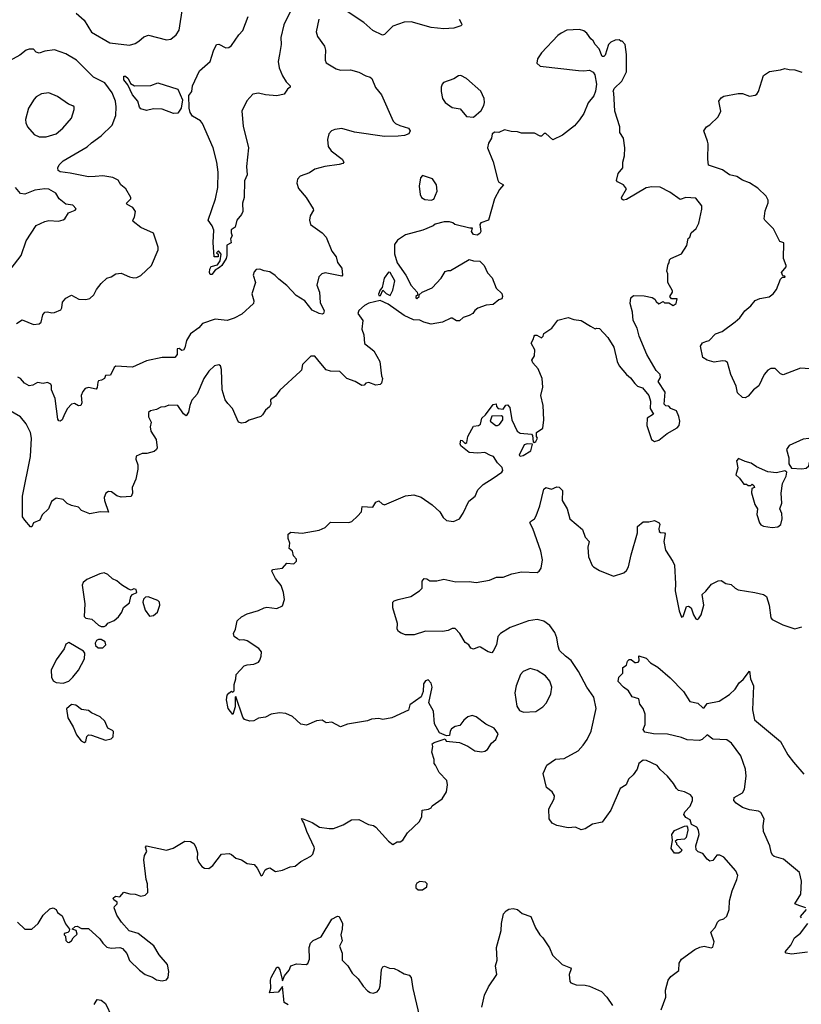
# Model space of a CAD drawing. Extents: x 2057697 to 2160550, y 827490 to 1016834.
# Tile 208 of 256: x 2075588 to 2081111, y 914304 to 921261. Entities that reach past the tile are written whole.
import ezdxf

# ---------------------------------------------------------------- set-up
doc = ezdxf.new("R2010")
doc.units = 0

msp = doc.modelspace()

# ---------------------------------------------------------------- linework, layer by layer
at = {"layer": '0CON20XD'}
for points in [[(2075986.3, 921306.3), (2076045, 921258), (2076095, 921172.9), (2076225, 921098.9), (2076365, 921081.9), (2076405, 921093.1), (2076429.6, 921110.4), (2076465, 921141.1), (2076499.2, 921150.8), (2076625, 921117.8), (2076657.2, 921122.8), (2076695, 921153.8), (2076715, 921186.7), (2076741.4, 921355)], [(2078693.8, 921265), (2078711.2, 921235), (2078713.3, 921225), (2078705, 921216.7), (2078655, 921202.5), (2078585, 921197.5), (2078495, 921207.1), (2078355.4, 921245.4), (2078305.4, 921244.6), (2078224, 921216), (2078165, 921156), (2078152.3, 921152.3), (2078082.5, 921185), (2078020.5, 921240.5), (2077887.4, 921327.4)], [(2077504.1, 921325.9), (2077454.5, 921225), (2077432.5, 921135), (2077436.4, 921085), (2077424.1, 921015.9), (2077413.6, 920965), (2077421.5, 920921.5), (2077445.5, 920865), (2077472.3, 920822.3), (2077498.8, 920795), (2077500, 920785), (2077480.5, 920769.5), (2077456.7, 920735), (2077405, 920723.8), (2077325, 920729.3), (2077275, 920742.9), (2077236, 920735), (2077192.9, 920687.1), (2077157.3, 920615), (2077167.8, 920507.8), (2077204.2, 920355), (2077190.5, 920225), (2077195.5, 920165), (2077177.8, 920122.2), (2077175.5, 920004.5), (2077162, 919965), (2077164, 919905), (2077156.2, 919885), (2077123.3, 919845), (2077110, 919795), (2077083, 919777), (2077082.5, 919755), (2077090, 919735), (2077078.3, 919711.7), (2077082.5, 919685), (2077052, 919668), (2077052.5, 919595), (2077047.5, 919575), (2077017.5, 919525), (2077000.5, 919509.5), (2076968.8, 919491.2), (2076945, 919460), (2076935, 919460), (2076930, 919475), (2076931.7, 919498.3), (2076942.4, 919517.6), (2076985, 919530), (2077005, 919557.5), (2077012.5, 919605), (2076992.5, 919627.5), (2076980, 919615), (2076990, 919605), (2076990, 919585), (2076962.5, 919585), (2076956.1, 919686.1), (2076959.2, 919775), (2076949.4, 919805), (2076920.9, 919845), (2076972.5, 919995), (2076989.6, 920075), (2076990, 920185), (2076982.1, 920255), (2076954.6, 920355), (2076878.9, 920528.9), (2076865, 920545.6), (2076809.9, 920579.9), (2076793.4, 920605), (2076786.4, 920635), (2076784.6, 920725), (2076804.6, 920755), (2076810.5, 920795), (2076859.4, 920900.6), (2076934.5, 920965.5), (2076957.9, 921042.1), (2076980, 921085), (2076995, 921088), (2077045, 921062.9), (2077066.7, 921065), (2077085, 921080), (2077136, 921154), (2077165.5, 921185), (2077203, 921283)], [(2077701.1, 921265), (2077684.4, 921175), (2077693, 921143), (2077742.5, 921075), (2077750, 921045), (2077747.5, 920995), (2077746.2, 920975), (2077755, 920956.7), (2077825, 920913.3), (2077855, 920903.8), (2077926.1, 920906.1), (2077985, 920890), (2078034.1, 920864.1), (2078065, 920856.2), (2078075.5, 920845.5), (2078102.7, 920782.7), (2078145, 920730), (2078227.5, 920545), (2078245, 920527.5), (2078273.7, 920513.7), (2078335, 920494), (2078348.1, 920475), (2078338, 920455), (2078306.3, 920443.7), (2078262.6, 920437.4), (2078167, 920437), (2077955, 920465.6), (2077865, 920492.5), (2077814.2, 920485.8), (2077792.5, 920475), (2077773.3, 920455), (2077763.6, 920413.6), (2077768.8, 920365), (2077790, 920335), (2077866, 920275), (2077878.8, 920255), (2077872.5, 920245), (2077845, 920237.1), (2077744, 920224), (2077675, 920206), (2077635, 920180), (2077570, 920155), (2077551.2, 920135), (2077546.2, 920105), (2077559.5, 920069.5), (2077613.3, 920005), (2077661.2, 919925), (2077663.3, 919915), (2077640, 919875), (2077636.7, 919845), (2077643.8, 919815), (2077726.7, 919755), (2077754.1, 919724.1), (2077794, 919625), (2077824.3, 919585), (2077834.3, 919545), (2077865.5, 919505), (2077870, 919455), (2077865, 919450), (2077747.9, 919472.1), (2077723.8, 919465), (2077702.5, 919445), (2077689.1, 919385), (2077707.3, 919335), (2077712.6, 919262.6), (2077740.6, 919205), (2077736.2, 919185), (2077725, 919181.4), (2077704.6, 919184.6), (2077655, 919208.1), (2077603.6, 919273.6), (2077542.6, 919312.6), (2077475, 919382.9), (2077418.9, 919428.9)], [(2077660, 915365), (2077672.5, 915405), (2077670, 915415), (2077616.7, 915525), (2077596.2, 915586.2), (2077583.3, 915605), (2077580, 915615), (2077585, 915617.5), (2077655, 915588), (2077706.7, 915555), (2077775, 915546), (2077805, 915546.2), (2077875, 915572.5), (2077933.2, 915606.8), (2077985, 915610), (2078052.5, 915575), (2078087.3, 915567.3), (2078105, 915556.7), (2078195, 915457.5), (2078225, 915432.5), (2078255, 915452.5), (2078277, 915453), (2078296.4, 915463.6), (2078327.5, 915515), (2078412.5, 915595), (2078429.3, 915630.7), (2078432.5, 915675), (2078478, 915682), (2078495, 915692.5), (2078503.9, 915706.1), (2078574.2, 915755.8), (2078604.2, 915805), (2078611.4, 915855), (2078605.8, 915885.8), (2078551.7, 915941.7), (2078527.5, 915995), (2078517.5, 916005), (2078517.5, 916035), (2078500, 916085), (2078507.5, 916125), (2078502.5, 916145), (2078516.7, 916153.3), (2078595, 916180), (2078602.5, 916162.5), (2078695, 916153.8), (2078755, 916127.5), (2078803.3, 916095), (2078855, 916087.5), (2078875, 916092), (2078893.8, 916105), (2078921.2, 916148.8), (2078953.3, 916175), (2078970, 916215), (2078940, 916255), (2078882.5, 916282.5), (2078815, 916336.2), (2078785, 916343.8), (2078753.9, 916336.1), (2078727, 916313), (2078697.5, 916275), (2078665, 916266.2), (2078640.5, 916249.5), (2078630, 916235), (2078625, 916202.5), (2078605, 916200), (2078555, 916223.3), (2078518.8, 916285), (2078511.2, 916375), (2078480, 916435), (2078502.5, 916545), (2078495, 916573.8), (2078475, 916596.7), (2078455, 916590), (2078441.3, 916568.7), (2078440, 916515), (2078425, 916477.5), (2078345, 916420), (2078336.4, 916383.6), (2078217.5, 916327.5), (2078155, 916316.7), (2078125, 916323.8), (2078075, 916320), (2078045, 916306.2), (2077905, 916283.8), (2077855, 916264.2), (2077795, 916296.7), (2077755, 916292.5), (2077725, 916312.5), (2077685, 916307.5), (2077615, 916277.5), (2077575, 916282.5), (2077515, 916336.7), (2077468.8, 916358.8), (2077425, 916364), (2077365.9, 916354.1), (2077325, 916333.8), (2077275, 916326), (2077242.3, 916307.7), (2077215, 916304), (2077177.5, 916317.5), (2077165, 916333.3), (2077115, 916480), (2077110, 916475), (2077112, 916405), (2077095, 916352.5), (2077061.5, 916395), (2077048.9, 916455), (2077055, 916487.5), (2077065, 916502.5), (2077085, 916517.5), (2077095, 916510), (2077105, 916520), (2077103.3, 916565), (2077116.7, 916605), (2077117.5, 916635), (2077175, 916696.2), (2077195, 916703.8), (2077242.3, 916707.7), (2077275, 916721.2), (2077286, 916735), (2077294.2, 916765), (2077296, 916795), (2077279.1, 916819.1), (2077195, 916872), (2077171.7, 916878.3), (2077145, 916876.7), (2077126.4, 916886.4), (2077103.9, 916903.9), (2077100, 916925), (2077113.8, 916955), (2077126.1, 917013.9), (2077155, 917041.2), (2077196.1, 917063.9), (2077275, 917086.2), (2077315, 917106.2), (2077335, 917111.2), (2077405, 917100), (2077445, 917120), (2077458.8, 917165), (2077453.1, 917215), (2077435, 917263.8), (2077395, 917312.5), (2077370, 917365), (2077374, 917376), (2077445, 917386.2), (2077475, 917420), (2077525, 917416.7), (2077543.3, 917435), (2077545, 917450), (2077523.9, 917473.9), (2077516.1, 917506.1), (2077492.5, 917525), (2077496.4, 917563.6), (2077485.7, 917595.7), (2077486.2, 917625), (2077505, 917639.2), (2077585, 917632.9), (2077705, 917653.3), (2077746.1, 917673.9), (2077785, 917710), (2077915, 917708), (2077935, 917716.2), (2077975, 917754.2), (2078003.8, 917785), (2078007.5, 917822.5), (2078083.9, 917816.1), (2078105, 917852.5), (2078125, 917862.5), (2078149.3, 917839.3), (2078165, 917833.3), (2078315, 917898), (2078373.9, 917903.9), (2078425, 917886.7), (2078504.1, 917834.1), (2078556.7, 917785), (2078580, 917745), (2078605, 917723.3), (2078653.6, 917716.4), (2078695, 917733.3), (2078722.5, 917775), (2078761.7, 917858.3), (2078805.8, 917894.2), (2078825, 917940), (2078862.9, 917977.1), (2078935, 918021.2), (2078995, 918063.3), (2079002.5, 918075), (2078998.3, 918098.3), (2078965, 918130), (2078936, 918176), (2078915, 918180.8), (2078875, 918204), (2078825, 918198.8), (2078765, 918203.3), (2078705, 918250), (2078700, 918265), (2078705, 918290), (2078715, 918287.5), (2078735, 918266.7), (2078747.1, 918272.9), (2078755.8, 918315), (2078782.2, 918367.8), (2078795, 918390), (2078830, 918395), (2078845, 918403.3), (2078853.8, 918445), (2078880.5, 918469.5), (2078935, 918542.5), (2078955, 918547.5), (2078958.3, 918528.3), (2078970, 918515), (2079005, 918510), (2079023.6, 918536.4), (2079035, 918540), (2079051.7, 918521.7), (2079066.2, 918435), (2079102.7, 918352.7), (2079125, 918338.8), (2079203.8, 918333.8), (2079213, 918323), (2079217.5, 918277.5), (2079223.3, 918273.3), (2079235, 918281.2), (2079246.7, 918305), (2079240, 918315), (2079240, 918345), (2079284.2, 918375.8), (2079290.8, 918435), (2079287.8, 918535), (2079270.6, 918605), (2079283.8, 918665), (2079280, 918725), (2079252.5, 918795), (2079215, 918837.5), (2079207.5, 918855), (2079227, 918887), (2079229.3, 918929.3), (2079202.5, 918975), (2079217.7, 919002.3), (2079222.5, 919025), (2079227.5, 919032.5), (2079243, 919033), (2079276.1, 919013.9), (2079286.7, 919025), (2079292.5, 919045), (2079349.5, 919080.5), (2079391.7, 919138.3), (2079465, 919157.5), (2079505, 919143.3), (2079555, 919136.7), (2079622.5, 919095), (2079655, 919077.5), (2079665, 919082.5), (2079685, 919080), (2079745, 919016.2), (2079786.6, 918946.6), (2079809.4, 918845), (2079824.6, 918814.6), (2079875, 918753.8), (2079905, 918730), (2079935, 918690), (2079955, 918672.5), (2079989.3, 918659.3), (2080033.3, 918605), (2080046.7, 918565), (2080043.3, 918515), (2080066.7, 918473.3), (2080021.2, 918445), (2080020, 918395), (2080052.5, 918295), (2080075, 918280), (2080105, 918290), (2080162.7, 918337.3), (2080235, 918377.5), (2080247.5, 918395), (2080252.5, 918425), (2080247, 918457), (2080228.3, 918498.3), (2080190, 918515), (2080175, 918530), (2080155, 918532.5), (2080143.3, 918545), (2080149.3, 918629.3), (2080100, 918705), (2080116.4, 918733.6), (2080113.3, 918755), (2080085, 918782.5), (2080019.2, 918895), (2079964.5, 919024.5), (2079950.5, 919080.5), (2079924.1, 919135.9), (2079917.5, 919195), (2079902, 919255), (2079907.5, 919295), (2079925, 919312.5), (2080000.7, 919309.3), (2080058.3, 919298.3), (2080076.4, 919286.4), (2080085, 919270), (2080105, 919252.5), (2080135, 919270), (2080145, 919260), (2080175, 919260), (2080205, 919242.5), (2080227.5, 919255), (2080235, 919290), (2080195, 919290), (2080182.5, 919305), (2080200, 919335), (2080200, 919345), (2080167.5, 919405), (2080167.5, 919465), (2080160, 919485), (2080170, 919535), (2080177, 919543), (2080180, 919565), (2080190, 919575), (2080265, 919607.5), (2080303.3, 919665), (2080312.5, 919715), (2080322.5, 919725), (2080333.9, 919756.1), (2080367.5, 919785), (2080387.3, 919822.7), (2080408.3, 919921.7), (2080408, 919945), (2080365, 920000), (2080295, 920003.8), (2080255, 919990), (2080182.3, 920042.3), (2080115, 920078.8), (2080055, 920080.8), (2080015, 920074), (2079875, 919990), (2079855, 919986.7), (2079844.2, 919994.2), (2079841.2, 920005), (2079876, 920065), (2079853.8, 920095), (2079812.5, 920115), (2079806.2, 920125), (2079818, 920175), (2079849.5, 920215), (2079849.4, 920255), (2079861.3, 920298.7), (2079864.4, 920355), (2079854.2, 920425), (2079830, 920465), (2079828, 920505), (2079793.8, 920615), (2079787.5, 920745), (2079782.5, 920755), (2079790, 920775), (2079843, 920827), (2079876.4, 920893.6), (2079876.7, 921015), (2079867, 921087), (2079845, 921110), (2079835, 921110), (2079825, 921120), (2079795, 921117.5), (2079765, 921102.5), (2079750, 921085), (2079725, 921010), (2079715, 921000), (2079705, 921000), (2079683.3, 921055), (2079653.8, 921085), (2079640.7, 921110.7), (2079623.3, 921125), (2079595.9, 921165.9), (2079575, 921182.5), (2079545, 921192.5), (2079455, 921186.7), (2079415, 921166.7), (2079390.5, 921149.5), (2079275, 921026.7), (2079246.7, 920985), (2079243.3, 920955), (2079265, 920933.3), (2079536.7, 920903.3), (2079575, 920898.8), (2079615, 920903.8), (2079640.5, 920890.5), (2079652.5, 920872.5), (2079664.2, 920805), (2079656.1, 920756.1), (2079645.9, 920724.1), (2079606.4, 920673.6), (2079575, 920597.5), (2079545, 920552.5), (2079507.7, 920512.3), (2079423.6, 920446.4), (2079355, 920412.5), (2079305, 920457.5), (2079295, 920457.5), (2079275, 920437.5), (2079265, 920437.5), (2079225, 920460), (2079135, 920460), (2079105, 920470), (2079061.7, 920471.7), (2079015, 920483.3), (2078975, 920463.3), (2078945, 920467.5), (2078927.5, 920455), (2078923.3, 920425), (2078900.5, 920389.5), (2078893.8, 920355), (2078933.6, 920256.4), (2078966.4, 920126.4), (2078975, 920112.5), (2079007.5, 920095), (2078977.7, 920062.3), (2078943.3, 919995), (2078900, 919845), (2078847.5, 919825), (2078840, 919815), (2078847.5, 919765), (2078839.3, 919750.7), (2078821.7, 919738.3), (2078793.9, 919743.9), (2078780, 919765), (2078787.5, 919787.5), (2078768.3, 919788.3), (2078663, 919813), (2078650, 919825), (2078625, 919832.5), (2078587, 919833), (2078523, 919817), (2078510, 919805), (2078436.4, 919773.6), (2078315, 919740), (2078257, 919703), (2078237, 919673), (2078236.4, 919606.4), (2078255, 919542.5), (2078316.7, 919455), (2078354, 919384), (2078397.5, 919335), (2078401.7, 919318.3), (2078387.5, 919305), (2078387.5, 919295), (2078395, 919291.2), (2078410, 919305), (2078411.7, 919318.3), (2078432.5, 919335), (2078503, 919367), (2078566.1, 919433.9), (2078595, 919482.5), (2078615, 919490), (2078631.7, 919488.3), (2078765, 919567.5), (2078795, 919557.5), (2078840, 919555), (2078870, 919525), (2078895, 919472.5), (2078927, 919437), (2078954.2, 919364.2), (2078996.2, 919326.2), (2079000, 919305), (2078995, 919290), (2078975, 919282.5), (2078935, 919248.8), (2078885, 919243.3), (2078825, 919222.5)], [(2075566, 919114), (2075605, 919139.5), (2075685, 919107.8), (2075725, 919111.4), (2075739.2, 919125), (2075750.8, 919175), (2075765, 919193.8), (2075785, 919197.5), (2075815, 919190.8), (2075835, 919192), (2075878, 919212), (2075885.6, 919225), (2075890, 919265), (2075915, 919293.3), (2075945, 919311.2), (2075955, 919313.8), (2076006.4, 919286.4), (2076055, 919283.5), (2076085, 919292.2), (2076113, 919317), (2076130.8, 919355), (2076163, 919397), (2076205, 919434), (2076235.6, 919444.4), (2076267.5, 919465), (2076305, 919470), (2076365, 919443.8), (2076395, 919438), (2076415, 919440), (2076445, 919454.3), (2076518.6, 919525), (2076566, 919635), (2076566.2, 919655), (2076535, 919752.5), (2076445, 919792.5), (2076390, 919835), (2076387.5, 919845), (2076398.8, 919865), (2076406.4, 919906.4), (2076387.5, 919935), (2076347.5, 919955), (2076342.5, 919965), (2076372.5, 919995), (2076373.3, 920005), (2076338.8, 920065), (2076303.6, 920093.6), (2076285, 920126.2), (2076246.6, 920146.6), (2076175, 920157.8), (2076122.2, 920152.2), (2076075, 920150.5), (2075945, 920177.5), (2075875, 920185.6), (2075860, 920195), (2075857.1, 920215), (2075867.1, 920235), (2075896, 920265), (2076065, 920363.8), (2076095, 920392.3), (2076165, 920440.4), (2076242.7, 920515), (2076268.2, 920585), (2076271.2, 920645), (2076265.4, 920685), (2076241.2, 920745), (2076188.9, 920815), (2076109.5, 920855), (2075990.5, 920975), (2075915, 921019.6), (2075835, 921048.9), (2075765, 921039.2), (2075725, 921025.7), (2075705, 921032), (2075685, 921053.8), (2075655, 921054), (2075633.3, 921045), (2075589.7, 921010.3), (2075475, 920946.2)], [(2081205, 918792.5), (2081105, 918798.5), (2080982.9, 918752.9), (2080965, 918758), (2080926.7, 918796.7), (2080895, 918796.9), (2080874.7, 918785.3), (2080849.4, 918755), (2080810.8, 918675), (2080773.1, 918646.9), (2080735, 918600), (2080715, 918590), (2080695, 918591.2), (2080661.4, 918625), (2080650.9, 918670.9), (2080612.5, 918755), (2080589.2, 918839.2), (2080575, 918848.8), (2080555, 918850.8), (2080495, 918841.9), (2080445, 918855.5), (2080415.8, 918875), (2080398.8, 918955), (2080412.6, 918977.4), (2080437.1, 918987.1), (2080461.2, 918995), (2080505, 919041.2), (2080551.2, 919058.8), (2080645, 919126), (2080676.2, 919155), (2080711.2, 919205), (2080755, 919240), (2080785, 919276.2), (2080817.7, 919292.3), (2080885, 919303.8), (2080912.5, 919325), (2080935.9, 919354.1), (2080965, 919427.5), (2080978.3, 919441.7), (2080997, 919443), (2080995, 919450), (2080981.7, 919451.7), (2080972.5, 919475), (2081003.3, 919515), (2081003.8, 919525), (2080986.2, 919575), (2080987.5, 919685), (2080960, 919695), (2080915, 919782.5), (2080854.1, 919844.1), (2080850, 919855), (2080855, 919910), (2080876.1, 919966.1), (2080876.1, 919986.1), (2080863.6, 920013.6), (2080805, 920070), (2080745, 920108.8), (2080695, 920128), (2080655, 920152.5), (2080605, 920166.2), (2080555, 920200), (2080455, 920232.5), (2080450, 920275), (2080452.5, 920385), (2080447.5, 920402.5), (2080423.3, 920475), (2080441.2, 920505), (2080465, 920518.8), (2080523.3, 920575), (2080542.5, 920615), (2080528.8, 920685), (2080545, 920710), (2080565, 920720), (2080665, 920740), (2080695, 920740), (2080745, 920721.2), (2080785, 920727.5), (2080797.5, 920735), (2080810, 920755), (2080845, 920866.7), (2080885.9, 920894.1), (2080965, 920906), (2080995, 920916.7), (2081025, 920908.8), (2081065, 920908), (2081115, 920890)], [(2076675, 920598.9), (2076595, 920630), (2076535, 920630.5), (2076485, 920619.2), (2076445, 920632), (2076435, 920643.3), (2076423.1, 920685), (2076385, 920730.8), (2076351.7, 920801.7), (2076325, 920836.7), (2076325, 920862.5), (2076335, 920861.2), (2076353.8, 920845), (2076370.5, 920810.5), (2076400, 920795), (2076515, 920796.9), (2076565, 920816), (2076705, 920770.8), (2076738.7, 920695), (2076730, 920635), (2076705, 920601.4), (2076675, 920598.9)], [(2078795, 920572.5), (2078849.5, 920620.5), (2078868.8, 920655), (2078873.3, 920675), (2078870, 920705), (2078845.9, 920755.9), (2078745, 920846.7), (2078705, 920866.7), (2078690, 920865), (2078655, 920843.3), (2078583.6, 920816.4), (2078572.5, 920805), (2078566.7, 920785), (2078566.7, 920755), (2078576, 920705), (2078594, 920675), (2078645, 920640), (2078700.5, 920630.5), (2078745, 920577.5), (2078795, 920572.5)], [(2075725, 920432.9), (2075775, 920434.3), (2075845.4, 920454.6), (2075893.8, 920495), (2075953.3, 920565), (2075973, 920627), (2075972.5, 920645), (2075965, 920652.5), (2075933.9, 920663.9), (2075855, 920718.8), (2075793.9, 920743.9), (2075743.2, 920736.8), (2075705, 920716), (2075689.7, 920700.3), (2075650, 920635), (2075630, 920555), (2075632.1, 920532.1), (2075644, 920505), (2075689.7, 920449.7), (2075725, 920432.9)], [(2078495, 919986.7), (2078515, 919992.5), (2078539.3, 920050.7), (2078533.3, 920095), (2078505, 920137.5), (2078435, 920160), (2078420, 920145), (2078410, 920085), (2078417.5, 920025), (2078427.5, 920005), (2078450, 919990), (2078495, 919986.7)], [(2075487.9, 919452.1), (2075597.8, 919595), (2075635, 919698.8), (2075705, 919806), (2075765, 919836), (2075795, 919842), (2075861.7, 919838.3), (2075895, 919846.7), (2075906.7, 919855), (2075933.6, 919896.4), (2075980, 919915), (2075987.5, 919925), (2075965, 919950), (2075915, 919956.7), (2075867.5, 919995), (2075843.8, 920035), (2075793.6, 920063.6), (2075765, 920067.3), (2075695, 920057.3), (2075625, 920027.8), (2075593, 920033), (2075558.6, 920075)], [(2077418.9, 919428.9), (2077394.3, 919454.3), (2077355, 919480), (2077315.8, 919485.8), (2077285, 919498), (2077260, 919495), (2077245, 919480), (2077237.5, 919455), (2077253.8, 919405), (2077228.1, 919325), (2077243.3, 919275), (2077240.8, 919255), (2077158.6, 919181.4), (2077105, 919152.1), (2077055, 919135.3), (2076970, 919145), (2076880, 919115), (2076855, 919083.8), (2076795, 919042.2), (2076768.1, 918995), (2076756.4, 918943.7), (2076745, 918926.2), (2076735, 918923.8), (2076715, 918938.8), (2076701.2, 918935), (2076700, 918895), (2076685, 918874), (2076595.5, 918874.5), (2076485, 918850.6), (2076385, 918805.8), (2076267.7, 918812.3), (2076255, 918803.3), (2076229.5, 918750.5), (2076195, 918746.7), (2076186.7, 918725), (2076165.7, 918714.3), (2076145, 918708.8), (2076139.4, 918700.6), (2076136.5, 918663.5), (2076128.9, 918651.1), (2076075, 918662.9), (2076050, 918655), (2076034.4, 918635), (2076023.1, 918605), (2076026.5, 918553.5), (2076021.2, 918535), (2076005, 918532), (2075975, 918549.2), (2075955, 918544), (2075926.8, 918513.2), (2075903.8, 918475), (2075889.2, 918435), (2075873.9, 918423.9), (2075865, 918426.7), (2075858.6, 918438.6), (2075839.2, 918585), (2075812, 918645), (2075813.6, 918673.6), (2075807.5, 918685), (2075785, 918697.5), (2075755, 918691.2), (2075715, 918696.7), (2075681.7, 918678.3), (2075655, 918674.3), (2075622.6, 918692.6), (2075595, 918726.2), (2075575, 918736.2)], [(2078137.7, 919312.3), (2078155, 919350), (2078177, 919327), (2078205, 919312.5), (2078225, 919350), (2078240, 919415), (2078206.7, 919475), (2078195, 919478), (2078164.6, 919435), (2078150.7, 919369.3), (2078135, 919352.5), (2078122.9, 919322.9), (2078125, 919313.3), (2078137.7, 919312.3)], [(2078825, 919222.5), (2078803.3, 919206.7), (2078790, 919185), (2078765, 919170), (2078723, 919157), (2078697, 919133), (2078675, 919132.5), (2078645, 919152.5), (2078635, 919152.5), (2078575, 919123.8), (2078495, 919110), (2078445, 919123.3), (2078415, 919138.8), (2078371.2, 919141.2), (2078305, 919171.2), (2078192, 919252), (2078135, 919276), (2078055, 919258), (2078025, 919242.5), (2077985, 919207.5), (2077977.5, 919185), (2078012.5, 919135), (2078007.1, 919075), (2078021.1, 919035), (2078024, 918974), (2078090.3, 918920.3), (2078133.3, 918845), (2078144, 918745), (2078151.2, 918725), (2078145, 918693.3), (2078135, 918684), (2078105, 918680), (2078055, 918698.8), (2078035, 918692.5), (2078021.7, 918678.3), (2078005, 918677.5), (2077960, 918705), (2077900, 918725), (2077850, 918775), (2077785, 918778), (2077755, 918786.2), (2077717, 918833), (2077675, 918883.3), (2077645, 918883.3), (2077586, 918825), (2077578.8, 918785), (2077571.2, 918775), (2077427.3, 918642.7), (2077395, 918601.2), (2077360, 918575), (2077362, 918545), (2077354, 918525), (2077325, 918501.2), (2077305, 918470), (2077291.7, 918458.3), (2077208.9, 918431.1), (2077185, 918414), (2077155, 918411.2), (2077135, 918417.5), (2077091.2, 918515), (2077058.3, 918548.3), (2077041.4, 918575), (2077018.6, 918645), (2077015, 918790), (2077006.7, 918815), (2076995, 918822.5), (2076964.1, 918815.9), (2076925, 918776.7), (2076888.8, 918725), (2076842.5, 918615), (2076805, 918573.3), (2076789.6, 918535), (2076781.4, 918488.6), (2076765, 918463.3), (2076745, 918476.2), (2076705, 918535.7), (2076642.3, 918537.7), (2076615, 918526.7), (2076585, 918524), (2076554.1, 918505.9), (2076512.4, 918497.6), (2076497.5, 918485), (2076499.2, 918455), (2076517.3, 918417.3), (2076510.8, 918385), (2076514.2, 918355), (2076552.5, 918295), (2076558.8, 918235), (2076555.8, 918224.2), (2076538.8, 918211.2), (2076487, 918197), (2076453.6, 918196.4), (2076411.7, 918178.3), (2076410, 918155), (2076423.8, 918115), (2076423.8, 918085), (2076408.8, 918015), (2076383.3, 917955), (2076386.2, 917915), (2076375, 917893.3), (2076305, 917887.5), (2076275, 917897.5), (2076235.9, 917925.9), (2076215, 917928), (2076198, 917915), (2076186.2, 917885), (2076186.7, 917865), (2076215, 917782.5), (2076156.1, 917783.9), (2076085, 917770), (2076025, 917792.5), (2076005, 917817.5), (2075955, 917828.6), (2075923, 917843), (2075895, 917870), (2075845, 917880), (2075813.2, 917856.8), (2075791.2, 917805), (2075747.7, 917762.3), (2075731.2, 917725), (2075686.2, 917705), (2075675, 917677.5), (2075665, 917677.5), (2075624, 917724), (2075608, 917748), (2075608.2, 917895), (2075665.3, 918175), (2075671.5, 918305), (2075664.5, 918345), (2075634.4, 918405), (2075594.2, 918455), (2075505, 918506.5)], [(2078965, 918393.3), (2078979.5, 918400.5), (2079003.3, 918435), (2079003.3, 918455), (2078991.7, 918461.7), (2078925, 918460), (2078913.8, 918425), (2078952.5, 918395), (2078965, 918393.3)], [(2081115, 918086.7), (2081145, 918092.5), (2081165, 918110), (2081176.7, 918165), (2081205.8, 918234.2), (2081198, 918265), (2081175, 918297.5), (2081165, 918302.5), (2081125, 918297.5), (2081026.4, 918253.6), (2081007.5, 918225), (2081022.5, 918165), (2081023, 918123), (2081041.7, 918091.7), (2081115, 918086.7)], [(2079125, 918176.7), (2079145, 918182.9), (2079200.9, 918215), (2079212.5, 918262.5), (2079175, 918265.4), (2079153.2, 918256.8), (2079118.8, 918185), (2079125, 918176.7)], [(2080905, 917673.8), (2080945, 917677.5), (2080966.4, 917693.6), (2080976, 917735), (2080973, 917773), (2080960, 917805), (2080974.4, 917845), (2080968.9, 917915), (2080979.2, 917985), (2081003.8, 918035), (2081010, 918065), (2080995, 918072.5), (2080935, 918058.8), (2080875, 918066.2), (2080795, 918101.2), (2080757.7, 918127.7), (2080715, 918138.8), (2080668.3, 918161.7), (2080652.5, 918145), (2080662.5, 918095), (2080647.5, 918045), (2080675, 918022.5), (2080705, 917980), (2080725, 917980), (2080735, 917970), (2080755, 917970), (2080765, 917980), (2080775, 917970), (2080780, 917955), (2080761.7, 917948.3), (2080758.3, 917918.3), (2080784, 917835), (2080802, 917805), (2080798, 917765), (2080816.7, 917705), (2080825, 917692.5), (2080843.6, 917683.6), (2080905, 917673.8)], [(2079005, 917322.5), (2079065, 917345.8), (2079135, 917359.2), (2079245, 917356.2), (2079258.8, 917365), (2079272, 917385), (2079281.4, 917445), (2079271.4, 917505), (2079214, 917665), (2079193.8, 917705), (2079197.5, 917715), (2079225.7, 917734.3), (2079238.8, 917755), (2079264.2, 917825.8), (2079292.5, 917945), (2079305, 917956), (2079345, 917944.2), (2079385, 917960), (2079399.3, 917959.3), (2079423.3, 917935), (2079421.2, 917865), (2079458, 917805), (2079476, 917735), (2079565, 917658.8), (2079584, 917605), (2079611.2, 917575), (2079602, 917535), (2079606.7, 917465), (2079632.5, 917405), (2079642.5, 917395), (2079685, 917368.8), (2079785, 917330), (2079856.1, 917353.9), (2079875, 917370), (2079890.8, 917395), (2079908.8, 917481.2), (2079953.3, 917635), (2079955, 917680), (2079995, 917712.5), (2080035, 917712.5), (2080075, 917722.5), (2080106.1, 917706.1), (2080112.5, 917695), (2080103.8, 917665), (2080107.5, 917645), (2080117, 917637), (2080145, 917636.2), (2080149.5, 917629.5), (2080140.8, 917575), (2080152, 917512), (2080204, 917434), (2080216.1, 917406.1), (2080223.3, 917275), (2080220, 917225), (2080248.8, 917085), (2080265, 917040), (2080277.5, 917045), (2080300, 917115), (2080315, 917117.5), (2080332.5, 917105), (2080348.8, 917055), (2080365, 917027.5), (2080375, 917022.5), (2080385, 917027.5), (2080403.9, 917056.1), (2080423.3, 917125), (2080410.5, 917199.5), (2080437, 917223), (2080476.2, 917273.8), (2080524.2, 917295.8), (2080545, 917298.8), (2080578.3, 917278.3), (2080615, 917271.2), (2080643.3, 917245), (2080665, 917233.8), (2080784, 917214), (2080845, 917198.8), (2080866, 917185), (2080884.3, 917125), (2080896.7, 917035), (2080904.3, 917024.3), (2080980, 916985), (2081065, 916958.1), (2081115, 916970.8)], [(2076185, 916972.5), (2076199.3, 916980.7), (2076211.7, 916998.3), (2076255, 917016.7), (2076287.7, 917042.3), (2076310, 917075), (2076321.7, 917108.3), (2076365, 917140), (2076372.5, 917185), (2076385, 917200), (2076416.2, 917215), (2076412.5, 917235), (2076395, 917238.8), (2076375, 917230), (2076356.4, 917236.4), (2076307, 917267), (2076275, 917296.7), (2076245, 917310), (2076210.5, 917340.5), (2076185, 917352), (2076155, 917346), (2076063.3, 917305), (2076036.1, 917283.9), (2076030, 917265), (2076048, 917135), (2076043.9, 917043.9), (2076055, 917033.3), (2076097.5, 917025), (2076145, 916982.5), (2076165, 916972.5), (2076185, 916972.5)], [(2080120, 914265), (2080153.8, 914355), (2080150.8, 914405), (2080170, 914475), (2080188.8, 914501.2), (2080245, 914543.3), (2080248, 914595), (2080265, 914623.8), (2080359.5, 914690.5), (2080395, 914708.8), (2080425, 914713.8), (2080475, 914703.8), (2080485, 914707.5), (2080495.5, 914745.5), (2080472.5, 914815), (2080503, 914847), (2080520, 914885), (2080532.3, 914897.7), (2080565, 914908.8), (2080583.9, 914926.1), (2080602, 914975), (2080602.9, 915035), (2080623.4, 915106.6), (2080656.9, 915185), (2080661.9, 915215), (2080648, 915248), (2080564.4, 915344.4), (2080535, 915357.1), (2080515, 915357.1), (2080485, 915320.8), (2080465, 915316), (2080445, 915329.2), (2080415, 915368.8), (2080381.7, 915381.7), (2080367.5, 915395), (2080366.2, 915425), (2080390, 915505), (2080385.6, 915535), (2080373.8, 915555), (2080335.4, 915575), (2080325, 915607.3), (2080294.4, 915624.4), (2080282.2, 915645), (2080289.4, 915665), (2080325.6, 915705), (2080341.4, 915745), (2080342.5, 915765), (2080328, 915785), (2080285, 915804.5), (2080243.3, 915815), (2080229.5, 915829.5), (2080209.2, 915865), (2080165.4, 915915.4), (2080113, 915963), (2080092.7, 915992.7), (2080017.7, 916027.7), (2079995, 916028.4), (2079963.8, 916005), (2079950.9, 915965), (2079923.4, 915926.6), (2079890.6, 915895), (2079874.2, 915855), (2079830.2, 915829.8), (2079765, 915676.7), (2079705, 915591.2), (2079635, 915576), (2079583.3, 915545), (2079555, 915537.5), (2079515.9, 915555.9), (2079465, 915551.2), (2079385, 915568.1), (2079352, 915585), (2079330, 915615), (2079326.9, 915685), (2079364.3, 915755), (2079367, 915777), (2079351.2, 915805), (2079311.2, 915835), (2079288.1, 915935), (2079313.1, 915995), (2079375, 916035.6), (2079435, 916041.4), (2079533.8, 916095), (2079570.8, 916135), (2079599.2, 916175), (2079625.8, 916235), (2079662.5, 916395), (2079644.3, 916475), (2079595.6, 916545.6), (2079536.4, 916655), (2079485, 916734.3), (2079444.1, 916764.1), (2079402.5, 916805), (2079392.1, 916835), (2079385, 916893.3), (2079370.4, 916930.4), (2079335, 916980), (2079291.7, 917011.7), (2079245, 917022.2), (2079184.2, 917014.2), (2079055, 916965.5), (2078985, 916923.5), (2078967.9, 916902.1), (2078956.9, 916845), (2078935, 916798.8), (2078925, 916788), (2078897.5, 916795), (2078845, 916828), (2078835, 916830), (2078795, 916814), (2078775, 916820), (2078763, 916843), (2078735, 916860), (2078699.1, 916925), (2078665, 916960), (2078645, 916959.6), (2078615, 916945.6), (2078575, 916938.5), (2078455, 916941.6), (2078375, 916914.3), (2078314.1, 916914.1), (2078285, 916925.8), (2078265, 916937.5), (2078255.6, 916955), (2078257.1, 916995), (2078225.5, 917105), (2078224.4, 917145), (2078234.3, 917155.7), (2078262.5, 917165), (2078352.5, 917185), (2078412.5, 917225), (2078432.5, 917245), (2078433.3, 917295), (2078447, 917313), (2078465, 917310), (2078486.4, 917296.4), (2078535, 917296.7), (2078585, 917308.8), (2078669.5, 917289.5), (2078765, 917292.5), (2078815, 917285.7), (2078907.9, 917302.1), (2078957, 917323), (2079005, 917322.5)], [(2076505, 917047.5), (2076535, 917052.5), (2076562.5, 917075), (2076577.5, 917125), (2076576.7, 917145), (2076565, 917156.7), (2076495, 917182.5), (2076478.3, 917181.7), (2076463, 917167), (2076457.5, 917145), (2076475, 917090), (2076505, 917047.5)], [(2076143, 916823), (2076175, 916823.3), (2076197.5, 916845), (2076192.5, 916865), (2076165, 916882.5), (2076145, 916882.5), (2076130, 916875), (2076122.5, 916855), (2076125, 916840), (2076143, 916823)], [(2075895, 916573.3), (2075935, 916587.5), (2075963.9, 916616.1), (2076004.1, 916665.9), (2076046.7, 916745), (2076047.5, 916785), (2076039.3, 916799.3), (2075935, 916860), (2075915, 916850), (2075903.3, 916815), (2075845, 916737.5), (2075811.2, 916665), (2075813.3, 916615), (2075825, 916590), (2075845, 916577.5), (2075895, 916573.3)], [(2081143.8, 914985), (2081093.2, 915003.2), (2081065.8, 915015), (2081107.5, 915082.5), (2081113.1, 915175), (2081098.2, 915235), (2080985, 915330), (2080919.5, 915349.5), (2080908.1, 915358.1), (2080898.2, 915378.2), (2080889.6, 915425), (2080844.6, 915525), (2080841.8, 915565), (2080847.9, 915615), (2080825, 915658.6), (2080807.8, 915667.8), (2080745, 915677.9), (2080695, 915693.6), (2080650, 915725), (2080633.8, 915745), (2080636.7, 915765), (2080695, 915797.5), (2080710.5, 915825), (2080721.5, 915915), (2080717.7, 915965), (2080685, 916060.6), (2080618.3, 916148.3), (2080585, 916171.8), (2080485, 916177.8), (2080445, 916207.5), (2080410, 916175), (2080391.2, 916168.8), (2080305, 916172.2), (2080265, 916189.5), (2080165, 916212.5), (2080065.9, 916215.9), (2080005, 916227.5), (2079993.3, 916245), (2080007.7, 916282.3), (2080008.8, 916355), (2079993.3, 916395), (2079971.2, 916425), (2079963.6, 916463.6), (2079915, 916476.7), (2079889.5, 916519.5), (2079853.8, 916545), (2079817.5, 916585), (2079822.5, 916615), (2079850, 916645), (2079850, 916685), (2079875, 916700), (2079882.3, 916727.7), (2079895, 916741.2), (2079909.5, 916739.5), (2079935, 916718.8), (2079945, 916718.8), (2079958.8, 916721.2), (2079965, 916730), (2079963, 916767), (2080015, 916750), (2080045, 916717.5), (2080096.8, 916686.8), (2080185, 916610), (2080277.8, 916515), (2080324.6, 916444.6), (2080381.3, 916431.3), (2080415, 916400), (2080425, 916400), (2080445, 916428.6), (2080530, 916445), (2080605, 916494.2), (2080645, 916531.4), (2080673.3, 916575), (2080701.5, 916598.5), (2080745, 916657.5), (2080751.2, 916605), (2080774.2, 916555), (2080767.1, 916385), (2080780.6, 916315), (2080965, 916160.8), (2081016.6, 916066.6), (2081055, 916014.3), (2081130.3, 915930.3)], [(2079148.3, 916368.3), (2079235, 916373.8), (2079284.3, 916405.7), (2079310.8, 916435), (2079342.1, 916497.9), (2079347.5, 916545), (2079335, 916586.7), (2079304, 916625), (2079245, 916662.5), (2079195, 916676), (2079145, 916656.2), (2079126, 916635), (2079095.8, 916555), (2079087.5, 916505), (2079101.7, 916411.7), (2079120.5, 916380.5), (2079148.3, 916368.3)], [(2076045, 916153.3), (2076055, 916160), (2076063, 916197), (2076075, 916207.5), (2076095, 916206.2), (2076195, 916170), (2076235, 916180), (2076250, 916195), (2076251.7, 916231.7), (2076245, 916240), (2076210, 916255), (2076190, 916305), (2076156.1, 916336.1), (2076095, 916362.5), (2076075, 916380), (2076025, 916387.5), (2075985, 916417.5), (2075955, 916422.5), (2075918.3, 916391.7), (2075928.3, 916328.3), (2075966.7, 916265), (2075989.3, 916209.3), (2076023.3, 916165), (2076045, 916153.3)], [(2080215, 915371.4), (2080192, 915405), (2080200, 915465), (2080195.7, 915505), (2080215, 915533.1), (2080285, 915564), (2080300, 915565), (2080306.9, 915556.9), (2080309.4, 915535), (2080298.3, 915481.7), (2080285, 915470), (2080233.6, 915466.4), (2080220, 915455), (2080230, 915445), (2080230, 915435), (2080266.4, 915396.4), (2080263.3, 915385), (2080245, 915372.2), (2080215, 915371.4)], [(2075573.9, 914883.9), (2075625, 914836.2), (2075675, 914836.2), (2075720, 914875), (2075755, 914933.3), (2075800.3, 914979.7), (2075825, 914985.8), (2075846.7, 914975), (2075855, 914953.3), (2075888.3, 914928.3), (2075913, 914873), (2075940, 914835), (2075938.3, 914821.7), (2075927.5, 914812.5), (2075903.3, 914805), (2075903.3, 914795), (2075912.5, 914785), (2075913.8, 914755), (2075925, 914742.5), (2075935, 914740), (2075955, 914752.5), (2075967, 914773), (2075995, 914800), (2075986.4, 914826.4), (2075960, 914835), (2075980, 914855), (2075995, 914856.7), (2076025, 914840), (2076075, 914838.8), (2076155, 914766.2), (2076176, 914735), (2076205, 914708), (2076235, 914700.8), (2076295, 914706.7), (2076315, 914697.5), (2076345, 914662.5), (2076364.3, 914614.3), (2076435, 914545.8), (2076475, 914515.8), (2076527.1, 914497.1), (2076556, 914476), (2076595, 914470.8), (2076625, 914478), (2076637, 914493), (2076642, 914535), (2076633.3, 914585), (2076574.2, 914654.2), (2076537.3, 914717.3), (2076425, 914804), (2076362.7, 914822.7), (2076306.7, 914885), (2076273.8, 914935), (2076256.7, 914985), (2076257.5, 914995), (2076276.7, 915015), (2076276.4, 915026.4), (2076253.3, 915043.3), (2076250, 915055), (2076265, 915067.5), (2076295, 915063.3), (2076323.6, 915096.4), (2076366.4, 915083.6), (2076405, 915082), (2076445, 915068), (2076475, 915076.2), (2076493.3, 915095), (2076491.2, 915155), (2076482, 915185), (2076466.2, 915325), (2076471.2, 915355), (2076486, 915385), (2076476.7, 915415), (2076485, 915423.3), (2076625, 915394), (2076672.7, 915407.3), (2076754.2, 915455.8), (2076795, 915453.8), (2076819.5, 915439.5), (2076833.8, 915415), (2076844, 915375), (2076842.5, 915335), (2076854, 915305), (2076875, 915278.8), (2076895, 915266.2), (2076925, 915263.3), (2076953.3, 915285), (2077015, 915366.2), (2077068.8, 915368.8), (2077085, 915363.8), (2077115, 915336), (2077155, 915324.2), (2077195, 915298), (2077245, 915292), (2077267, 915267), (2077295, 915212.5), (2077305, 915217.5), (2077322.5, 915255), (2077335, 915262.5), (2077355, 915267.5), (2077396.4, 915243.6), (2077445, 915251.2), (2077500, 915275), (2077535, 915280), (2077575, 915313.8), (2077645, 915350), (2077660, 915365)], [(2078435, 915112.5), (2078466.1, 915133.9), (2078467.5, 915155), (2078455, 915167.5), (2078415, 915172.5), (2078395, 915160), (2078387.5, 915145), (2078388.3, 915128.3), (2078405, 915113.3), (2078435, 915112.5)], [(2077485, 914300), (2077456.6, 914316.6), (2077445, 914430), (2077415, 914390), (2077353.3, 914385), (2077362.1, 914417.9), (2077359.6, 914475), (2077365.8, 914494.2), (2077405, 914566.2), (2077415, 914566.2), (2077426.6, 914546.6), (2077445, 914470), (2077459.2, 914505), (2077491.9, 914545), (2077505, 914576.2), (2077545, 914590), (2077613.6, 914586.4), (2077625, 914592.5), (2077637.1, 914622.9), (2077634.3, 914705), (2077643, 914737), (2077662.5, 914755), (2077718.3, 914781.7), (2077793.3, 914905), (2077835, 914926.2), (2077846.7, 914925), (2077870, 914875), (2077868, 914835), (2077856.7, 914795), (2077867.3, 914752.7), (2077848.6, 914715), (2077867.1, 914665), (2077866.7, 914615), (2077906, 914575), (2077938, 914525), (2077981.2, 914485), (2078015, 914433.3), (2078045, 914400), (2078065, 914386.7), (2078086.1, 914383.9), (2078115, 914393.3), (2078128.3, 914411.7), (2078135.9, 914434.1), (2078145, 914550), (2078155, 914570), (2078165, 914573.3), (2078200.7, 914560.7), (2078235, 914556.7), (2078264, 914544), (2078305, 914518.8), (2078339.7, 914509.7), (2078355, 914492.5), (2078365.6, 914415), (2078417.8, 914195)], [(2078853.1, 914285), (2078872.1, 914367.9), (2078901.7, 914428.3), (2078958.9, 914515), (2078951.5, 914575), (2078963, 914617), (2078956.7, 914705), (2078989.6, 914825), (2078991.8, 914875), (2079006.9, 914943.1), (2079025, 914964.2), (2079045, 914975.5), (2079075, 914980), (2079106.7, 914975), (2079140, 914945), (2079200, 914925), (2079233.3, 914845), (2079263.3, 914795), (2079285, 914773.3), (2079332.7, 914702.7), (2079352.1, 914652.1), (2079422, 914585), (2079481.4, 914561.4), (2079484.2, 914555), (2079470, 914515), (2079475.8, 914465.8), (2079483.8, 914455), (2079520.7, 914440.7), (2079585, 914439.4), (2079615, 914431.9), (2079698.8, 914395), (2079738, 914355), (2079776.2, 914295)], [(2081113.3, 914915), (2081106.2, 914925), (2081148.8, 914975)], [(2081155, 914672.9), (2081042.3, 914657.7), (2081003.3, 914665), (2080996.7, 914675), (2081037, 914723), (2081063.1, 914775), (2081105, 914807.1), (2081156.9, 914875)], [(2076115, 914302.5), (2076135, 914337.5), (2076165, 914333.3), (2076195, 914308.8), (2076239.4, 914215)]]:
    msp.add_lwpolyline(points, dxfattribs=at)

doc.saveas('drawing.dxf')
